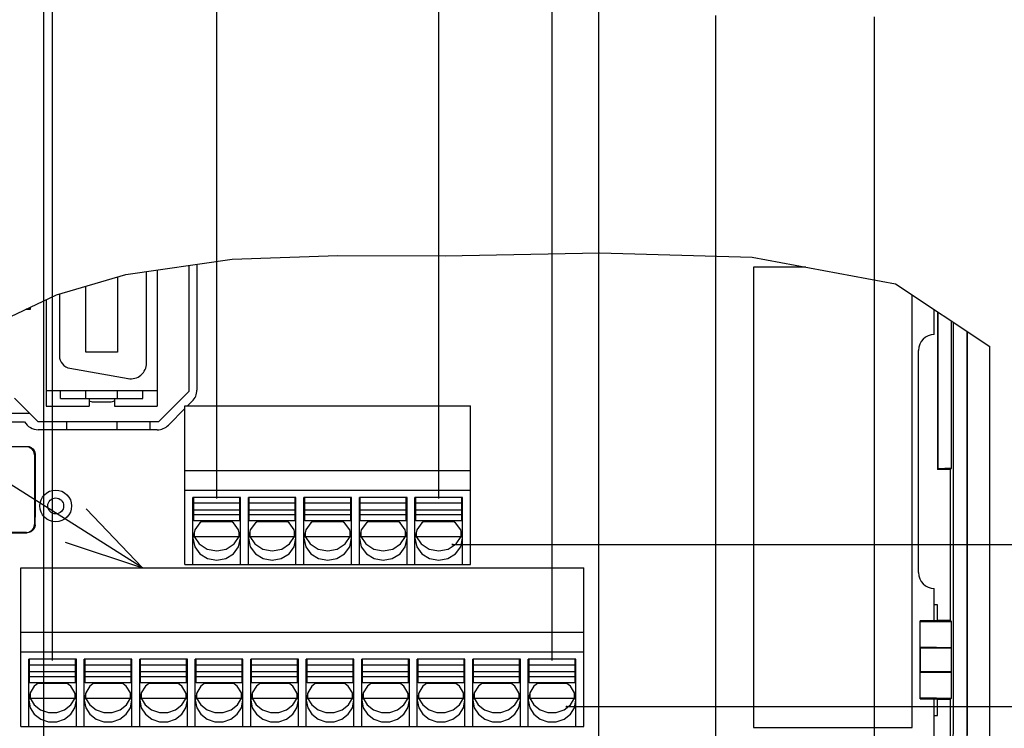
# Model space of a CAD drawing. Extents: x 30 to 410, y 35 to 287.
# Tile 20 of 23: x 274 to 299, y 185 to 203. Entities that reach past the tile are written whole.
import ezdxf

# ---------------------------------------------------------------- set-up
doc = ezdxf.new("R2010")
doc.units = 0
doc.header["$LTSCALE"] = 23.1
doc.layers.get('0').update_dxf_attribs({"linetype": 'CONTINUOUS'})
doc.layers.add('ALL_DIM', color=7, linetype='CONTINUOUS')
doc.layers.add('ALL_NOTE', color=7, linetype='CONTINUOUS')
doc.dimstyles.get("Standard").update_dxf_attribs({"dimtxt": 2.5, "dimasz": 2.5, "dimexe": 1.25, "dimexo": 0.625, "dimtad": 1, "dimcen": 2.5, "dimazin": 3, "dimtfac": 1, "dimtmove": 0, "dimatfit": 3})

# ---------------------------------------------------------------- blocks, each defined once
blk = doc.blocks.new('_OPEN')
at = {"color": 0, "linetype": 'BYBLOCK'}
for p, q in [((0, 0), (-1, 0.25)), ((-1, -0.25), (0, 0)), ((-1, 0), (0, 0))]:
    blk.add_line(p, q, dxfattribs=at)
blk = doc.blocks.new('_DOT')
at = {"color": 0, "linetype": 'BYBLOCK'}
blk.add_line((-0.25, 0), (-1, 0), dxfattribs=at)
at = {"color": 0, "linetype": 'BYBLOCK', "const_width": 0.25}
blk.add_lwpolyline([(-0.125, 0, 1), (0.125, 0, 1)], format="xyb", close=True, dxfattribs=at)
blk = doc.blocks.new('*D40')
at = {"layer": 'ALL_DIM', "color": 2, "linetype": 'CONTINUOUS'}
for p, q in [((309.491, 185.947), (309.491, 186.197)), ((309.491, 186.197), (309.491, 183.907)), ((288.961, 185.947), (310.491, 185.947)), ((309.491, 169.492), (309.491, 183.907)), ((297.074, 181.867), (310.491, 181.867)), ((309.491, 181.867), (309.491, 169.492))]:
    blk.add_line(p, q, dxfattribs=at)
at = {"layer": 'ALL_DIM', "color": 2, "linetype": 'CONTINUOUS', "xscale": 2, "yscale": 2, "zscale": 2}
for name, p, rotation in [('_DOT', (309.491, 185.947), 270), ('_OPEN', (309.491, 181.867), 90)]:
    blk.add_blockref(name, p, dxfattribs=dict(at, rotation=rotation))
blk = doc.blocks.new('*D41')
at = {"layer": 'ALL_DIM', "color": 2, "linetype": 'CONTINUOUS'}
for p, q in [((309.491, 190.027), (309.491, 201.46)), ((309.491, 201.46), (309.491, 187.987)), ((285.052, 190.027), (310.491, 190.027)), ((309.491, 180.947), (309.491, 187.987)), ((287.93, 185.947), (310.491, 185.947)), ((309.491, 185.947), (309.491, 180.947))]:
    blk.add_line(p, q, dxfattribs=at)
at = {"layer": 'ALL_DIM', "color": 2, "linetype": 'CONTINUOUS', "xscale": 2, "yscale": 2, "zscale": 2, "rotation": 270}
blk.add_blockref('_OPEN', (309.491, 190.027), dxfattribs=at)
blk = doc.blocks.new('_NONE')
blk = doc.blocks.new('*D42')
at = {"layer": 'ALL_DIM', "color": 2, "linetype": 'CONTINUOUS'}
for p, q in [((230.622, 113.721), (230.622, 205.483)), ((274.762, 183.024), (274.762, 205.483)), ((230.622, 204.483), (252.692, 204.483)), ((274.762, 204.483), (252.692, 204.483))]:
    blk.add_line(p, q, dxfattribs=at)
at = {"layer": 'ALL_DIM', "color": 2, "linetype": 'CONTINUOUS', "xscale": 2, "yscale": 2, "zscale": 2, "rotation": 180}
blk.add_blockref('_OPEN', (230.622, 204.483), dxfattribs=at)
at = {"layer": 'ALL_DIM', "color": 2, "linetype": 'CONTINUOUS', "xscale": 2, "yscale": 2, "zscale": 2}
blk.add_blockref('_OPEN', (274.762, 204.483), dxfattribs=at)
blk = doc.blocks.new('*D43')
at = {"layer": 'ALL_DIM', "color": 2, "linetype": 'CONTINUOUS'}
for p, q in [((274.762, 183.024), (274.762, 205.483)), ((288.762, 183.024), (288.762, 205.483)), ((274.762, 204.483), (269.762, 204.483)), ((269.762, 204.483), (281.762, 204.483)), ((311.866, 204.483), (281.762, 204.483)), ((288.762, 204.483), (311.866, 204.483))]:
    blk.add_line(p, q, dxfattribs=at)
at = {"layer": 'ALL_DIM', "color": 2, "linetype": 'CONTINUOUS', "xscale": 2, "yscale": 2, "zscale": 2}
blk.add_blockref('_OPEN', (274.762, 204.483), dxfattribs=at)
at = {"layer": 'ALL_DIM', "color": 2, "linetype": 'CONTINUOUS', "xscale": 2, "yscale": 2, "zscale": 2, "rotation": 180}
blk.add_blockref('_OPEN', (288.762, 204.483), dxfattribs=at)
blk = doc.blocks.new('*D44')
at = {"layer": 'ALL_DIM', "color": 2, "linetype": 'CONTINUOUS'}
for p, q in [((274.982, 187.104), (274.982, 219.429)), ((287.582, 213.132), (287.582, 219.429)), ((274.982, 218.429), (249.837, 218.429)), ((249.837, 218.429), (281.282, 218.429)), ((292.582, 218.429), (281.282, 218.429)), ((287.582, 218.429), (292.582, 218.429)), ((287.582, 187.104), (287.582, 210.809))]:
    blk.add_line(p, q, dxfattribs=at)
at = {"layer": 'ALL_DIM', "color": 2, "linetype": 'CONTINUOUS', "xscale": 2, "yscale": 2, "zscale": 2}
blk.add_blockref('_OPEN', (274.982, 218.429), dxfattribs=at)
blk = doc.blocks.new('*D45')
at = {"layer": 'ALL_DIM', "color": 2, "linetype": 'CONTINUOUS'}
for p, q in [((279.122, 191.184), (279.122, 225.312)), ((284.722, 216.377), (284.722, 225.312)), ((279.122, 224.312), (258.356, 224.312)), ((258.356, 224.312), (281.922, 224.312)), ((289.722, 224.312), (281.922, 224.312)), ((284.722, 224.312), (289.722, 224.312)), ((284.722, 191.184), (284.722, 210.775))]:
    blk.add_line(p, q, dxfattribs=at)
at = {"layer": 'ALL_DIM', "color": 2, "linetype": 'CONTINUOUS', "xscale": 2, "yscale": 2, "zscale": 2}
blk.add_blockref('_OPEN', (279.122, 224.312), dxfattribs=at)
blk = doc.blocks.new('*D46')
at = {"layer": 'ALL_DIM', "color": 2, "linetype": 'CONTINUOUS'}
for p, q in [((284.722, 216.275), (284.722, 225.312)), ((288.762, 183.024), (288.762, 225.312)), ((284.722, 224.312), (284.472, 224.312)), ((284.472, 224.312), (286.742, 224.312)), ((301.002, 224.312), (286.742, 224.312)), ((288.762, 224.312), (301.002, 224.312)), ((284.722, 191.184), (284.722, 210.809))]:
    blk.add_line(p, q, dxfattribs=at)
at = {"layer": 'ALL_DIM', "color": 2, "linetype": 'CONTINUOUS', "xscale": 2, "yscale": 2, "zscale": 2}
blk.add_blockref('_DOT', (284.722, 224.312), dxfattribs=at)
at = {"layer": 'ALL_DIM', "color": 2, "linetype": 'CONTINUOUS', "xscale": 2, "yscale": 2, "zscale": 2, "rotation": 180}
blk.add_blockref('_OPEN', (288.762, 224.312), dxfattribs=at)
blk = doc.blocks.new('*D47')
at = {"layer": 'ALL_DIM', "color": 2, "linetype": 'CONTINUOUS'}
for p, q in [((287.582, 213.03), (287.582, 219.429)), ((288.762, 183.024), (288.762, 219.429)), ((287.582, 218.429), (287.332, 218.429)), ((287.332, 218.429), (288.172, 218.429)), ((294.543, 218.429), (288.172, 218.429)), ((288.762, 218.429), (294.543, 218.429)), ((287.582, 187.104), (287.582, 210.844))]:
    blk.add_line(p, q, dxfattribs=at)
at = {"layer": 'ALL_DIM', "color": 2, "linetype": 'CONTINUOUS', "xscale": 2, "yscale": 2, "zscale": 2}
blk.add_blockref('_DOT', (287.582, 218.429), dxfattribs=at)
at = {"layer": 'ALL_DIM', "color": 2, "linetype": 'CONTINUOUS', "xscale": 2, "yscale": 2, "zscale": 2, "rotation": 180}
blk.add_blockref('_OPEN', (288.762, 218.429), dxfattribs=at)
blk = doc.blocks.new('*D48')
at = {"layer": 'ALL_DIM', "color": 2, "linetype": 'CONTINUOUS'}
for p, q in [((288.762, 183.024), (288.762, 212.758)), ((291.71, 208.658), (291.71, 212.758)), ((288.762, 211.758), (279.732, 211.758)), ((279.732, 211.758), (290.236, 211.758)), ((296.71, 211.758), (290.236, 211.758)), ((291.71, 211.758), (296.71, 211.758)), ((291.71, 183.024), (291.71, 203.329))]:
    blk.add_line(p, q, dxfattribs=at)
at = {"layer": 'ALL_DIM', "color": 2, "linetype": 'CONTINUOUS', "xscale": 2, "yscale": 2, "zscale": 2}
blk.add_blockref('_OPEN', (288.762, 211.758), dxfattribs=at)
blk = doc.blocks.new('*D49')
at = {"layer": 'ALL_DIM', "color": 2, "linetype": 'CONTINUOUS'}
for p, q in [((291.71, 208.555), (291.71, 212.758)), ((295.71, 208.555), (295.71, 212.758)), ((291.71, 211.758), (291.46, 211.758)), ((291.46, 211.758), (293.71, 211.758)), ((312.388, 211.758), (293.71, 211.758)), ((295.71, 211.758), (312.388, 211.758)), ((291.71, 183.024), (291.71, 203.363)), ((295.71, 183.024), (295.71, 203.329))]:
    blk.add_line(p, q, dxfattribs=at)
at = {"layer": 'ALL_DIM', "color": 2, "linetype": 'CONTINUOUS', "xscale": 2, "yscale": 2, "zscale": 2}
blk.add_blockref('_DOT', (291.71, 211.758), dxfattribs=at)
at = {"layer": 'ALL_DIM', "color": 2, "linetype": 'CONTINUOUS', "xscale": 2, "yscale": 2, "zscale": 2, "rotation": 180}
blk.add_blockref('_OPEN', (295.71, 211.758), dxfattribs=at)

msp = doc.modelspace()

# ---------------------------------------------------------------- linework, layer by layer
at = {"color": 7, "linetype": 'CONTINUOUS'}
for p, q in [((276.834, 196.834), (279.512, 197.22)), ((279.512, 197.22), (282.181, 197.31)), ((282.181, 197.31), (284.882, 197.308)), ((284.882, 197.308), (288.779, 197.377)), ((288.779, 197.377), (292.63, 197.271)), ((292.63, 197.271), (296.245, 196.598)), ((277.622, 196.948), (277.622, 193.515)), ((278.422, 197.063), (278.422, 193.887)), ((278.622, 197.092), (278.622, 193.921)), ((292.662, 197.019), (292.662, 185.419)), ((293.98, 197.019), (292.662, 197.019)), ((275.078, 196.325), (276.834, 196.834)), ((276.622, 196.773), (276.622, 194.875)), ((277.354, 194.605), (277.354, 196.909)), ((275.822, 194.875), (275.822, 196.541)), ((296.245, 196.598), (298.622, 195.018)), ((273.45, 195.553), (275.078, 196.325)), ((274.822, 196.204), (274.822, 193.515)), ((275.154, 196.347), (275.154, 194.785)), ((296.662, 185.419), (296.662, 196.321)), ((274.311, 195.962), (274.422, 195.962)), ((274.418, 195.965), (274.323, 195.967)), ((274.418, 195.965), (274.418, 196.012)), ((274.422, 195.962), (274.422, 196.014)), ((297.222, 195.321), (297.222, 195.949)), ((297.302, 195.895), (297.302, 191.921)), ((297.317, 191.936), (297.317, 195.886)), ((297.651, 195.663), (297.651, 191.95)), ((298.622, 117.921), (298.622, 195.018)), ((276.622, 194.875), (275.822, 194.875)), ((296.822, 189.321), (296.822, 194.921)), ((275.419, 194.47), (276.885, 194.211)), ((274.022, 193.721), (274.622, 193.121)), ((274.822, 193.913), (277.622, 193.913)), ((275.182, 193.713), (275.182, 193.913)), ((275.182, 193.713), (277.262, 193.713)), ((275.822, 193.713), (275.822, 193.913)), ((275.902, 193.713), (275.902, 193.515)), ((276.542, 193.713), (276.542, 193.515)), ((276.622, 193.713), (276.622, 193.913)), ((277.262, 193.713), (277.262, 193.913)), ((278.422, 193.887), (277.656, 193.121)), ((274.822, 193.515), (275.902, 193.515)), ((275.992, 193.613), (275.902, 193.639)), ((276.452, 193.613), (275.992, 193.613)), ((276.542, 193.639), (276.452, 193.613)), ((276.542, 193.515), (277.622, 193.515)), ((278.322, 189.521), (278.322, 193.521)), ((278.322, 193.521), (285.522, 193.521)), ((278.505, 193.638), (278.388, 193.521)), ((285.522, 189.521), (285.522, 193.521)), ((273.359, 193.341), (274.402, 193.341)), ((278.322, 193.455), (277.905, 193.038)), ((273.422, 193.121), (274.276, 193.121)), ((277.656, 193.121), (274.622, 193.121)), ((275.342, 192.921), (275.342, 193.121)), ((276.602, 193.121), (276.602, 192.921)), ((277.442, 192.921), (277.442, 193.121)), ((277.622, 192.921), (274.622, 192.921)), ((274.328, 192.488), (273.135, 192.488)), ((273.378, 192.501), (274.342, 192.501)), ((274.528, 192.288), (274.528, 190.535)), ((274.542, 192.302), (274.542, 190.721)), ((278.322, 191.895), (285.522, 191.895)), ((297.317, 191.936), (297.302, 191.921)), ((297.622, 191.921), (297.302, 191.921)), ((297.651, 191.95), (297.317, 191.936)), ((297.651, 191.95), (297.622, 191.921)), ((297.622, 191.921), (297.622, 188.121)), ((278.322, 191.401), (285.522, 191.401)), ((278.522, 189.521), (278.522, 191.217)), ((279.722, 191.217), (278.522, 191.217)), ((278.542, 190.625), (278.542, 191.214)), ((279.702, 191.067), (278.542, 191.067)), ((279.702, 190.625), (279.702, 191.214)), ((279.722, 189.521), (279.722, 191.217)), ((279.922, 189.521), (279.922, 191.217)), ((281.122, 191.217), (279.922, 191.217)), ((279.942, 190.625), (279.942, 191.214)), ((281.102, 191.067), (279.942, 191.067)), ((281.102, 190.625), (281.102, 191.214)), ((281.122, 189.521), (281.122, 191.217)), ((281.322, 189.521), (281.322, 191.217)), ((282.522, 191.217), (281.322, 191.217)), ((281.342, 190.625), (281.342, 191.214)), ((282.502, 191.067), (281.342, 191.067)), ((282.502, 190.625), (282.502, 191.214)), ((282.522, 189.521), (282.522, 191.217)), ((282.722, 189.521), (282.722, 191.217)), ((283.922, 191.217), (282.722, 191.217)), ((282.742, 190.625), (282.742, 191.214)), ((283.902, 191.067), (282.742, 191.067)), ((283.902, 190.625), (283.902, 191.214)), ((283.922, 189.521), (283.922, 191.217)), ((284.122, 189.521), (284.122, 191.217)), ((285.322, 191.217), (284.122, 191.217)), ((284.142, 190.625), (284.142, 191.214)), ((285.302, 191.067), (284.142, 191.067)), ((285.302, 190.625), (285.302, 191.214)), ((285.322, 189.521), (285.322, 191.217)), ((279.702, 190.898), (278.542, 190.898)), ((279.702, 190.773), (278.542, 190.773)), ((281.102, 190.898), (279.942, 190.898)), ((281.102, 190.773), (279.942, 190.773)), ((282.502, 190.898), (281.342, 190.898)), ((282.502, 190.773), (281.342, 190.773)), ((283.902, 190.898), (282.742, 190.898)), ((283.902, 190.773), (282.742, 190.773)), ((285.302, 190.898), (284.142, 190.898)), ((285.302, 190.773), (284.142, 190.773)), ((274.54, 190.523), (274.542, 190.721)), ((279.702, 190.625), (278.542, 190.625)), ((279.5, 190.603), (278.744, 190.603)), ((281.102, 190.625), (279.942, 190.625)), ((280.9, 190.603), (280.144, 190.603)), ((282.502, 190.625), (281.342, 190.625)), ((282.3, 190.603), (281.544, 190.603)), ((283.902, 190.625), (282.742, 190.625)), ((283.7, 190.603), (282.944, 190.603)), ((285.302, 190.625), (284.142, 190.625)), ((285.1, 190.603), (284.344, 190.603)), ((274.328, 190.335), (273.372, 190.335)), ((273.382, 190.325), (274.339, 190.325)), ((278.543, 190.281), (278.556, 190.234)), ((278.556, 190.342), (278.556, 190.234)), ((279.688, 190.234), (279.688, 190.342)), ((279.688, 190.234), (279.701, 190.281)), ((279.943, 190.281), (279.956, 190.234)), ((279.956, 190.342), (279.956, 190.234)), ((281.088, 190.234), (281.088, 190.342)), ((281.088, 190.234), (281.101, 190.281)), ((281.343, 190.281), (281.356, 190.234)), ((281.356, 190.342), (281.356, 190.234)), ((282.488, 190.234), (282.488, 190.342)), ((282.488, 190.234), (282.501, 190.281)), ((282.743, 190.281), (282.756, 190.234)), ((282.756, 190.342), (282.756, 190.234)), ((283.888, 190.234), (283.888, 190.342)), ((283.888, 190.234), (283.901, 190.281)), ((284.143, 190.281), (284.156, 190.234)), ((284.156, 190.342), (284.156, 190.234)), ((285.288, 190.234), (285.288, 190.342)), ((285.288, 190.234), (285.301, 190.281)), ((278.556, 190.234), (279.688, 190.234)), ((279.561, 190.043), (279.688, 190.234)), ((279.956, 190.234), (281.088, 190.234)), ((280.961, 190.043), (281.088, 190.234)), ((281.356, 190.234), (282.488, 190.234)), ((282.361, 190.043), (282.488, 190.234)), ((282.756, 190.234), (283.888, 190.234)), ((283.761, 190.043), (283.888, 190.234)), ((284.156, 190.234), (285.288, 190.234)), ((285.161, 190.043), (285.288, 190.234)), ((278.322, 189.521), (285.522, 189.521)), ((274.182, 185.441), (274.182, 189.441)), ((274.182, 189.441), (288.382, 189.441)), ((288.382, 185.441), (288.382, 189.441)), ((297.222, 188.108), (297.222, 188.921)), ((297.299, 188.504), (297.222, 188.504)), ((297.299, 188.121), (297.299, 188.504)), ((296.862, 186.134), (296.862, 188.108)), ((297.29, 188.108), (296.862, 188.108)), ((296.862, 188.108), (296.88, 188.091)), ((297.279, 188.084), (297.659, 188.084)), ((297.299, 188.121), (297.29, 188.108)), ((297.299, 188.121), (297.622, 188.121)), ((297.659, 188.084), (297.622, 188.121)), ((297.659, 187.435), (297.659, 188.084)), ((274.182, 187.815), (288.382, 187.815)), ((274.182, 187.321), (288.382, 187.321)), ((296.88, 187.428), (296.872, 187.421)), ((296.872, 186.821), (296.872, 187.421)), ((296.872, 187.421), (297.645, 187.421)), ((297.279, 187.435), (297.659, 187.435)), ((297.659, 187.435), (297.645, 187.421)), ((297.645, 187.421), (297.645, 186.821)), ((274.382, 185.441), (274.382, 187.137)), ((275.582, 187.137), (274.382, 187.137)), ((274.402, 186.545), (274.402, 187.134)), ((275.562, 186.545), (275.562, 187.134)), ((275.582, 185.441), (275.582, 187.137)), ((275.782, 185.441), (275.782, 187.137)), ((276.982, 187.137), (275.782, 187.137)), ((275.802, 186.545), (275.802, 187.134)), ((276.962, 186.545), (276.962, 187.134)), ((276.982, 185.441), (276.982, 187.137)), ((277.182, 185.441), (277.182, 187.137)), ((278.382, 187.137), (277.182, 187.137)), ((277.202, 186.545), (277.202, 187.134)), ((278.362, 186.545), (278.362, 187.134)), ((278.382, 185.441), (278.382, 187.137)), ((278.582, 185.441), (278.582, 187.137)), ((279.782, 187.137), (278.582, 187.137)), ((278.602, 186.545), (278.602, 187.134)), ((279.762, 186.545), (279.762, 187.134)), ((279.782, 185.441), (279.782, 187.137)), ((279.982, 185.441), (279.982, 187.137)), ((281.182, 187.137), (279.982, 187.137)), ((280.002, 186.545), (280.002, 187.134)), ((281.162, 186.545), (281.162, 187.134)), ((281.182, 185.441), (281.182, 187.137)), ((281.382, 185.441), (281.382, 187.137)), ((282.582, 187.137), (281.382, 187.137)), ((281.402, 186.545), (281.402, 187.134)), ((282.562, 186.545), (282.562, 187.134)), ((282.582, 185.441), (282.582, 187.137)), ((282.782, 185.441), (282.782, 187.137)), ((283.982, 187.137), (282.782, 187.137)), ((282.802, 186.545), (282.802, 187.134)), ((283.962, 186.545), (283.962, 187.134)), ((283.982, 185.441), (283.982, 187.137)), ((284.182, 185.441), (284.182, 187.137)), ((285.382, 187.137), (284.182, 187.137)), ((284.202, 186.545), (284.202, 187.134)), ((285.362, 186.545), (285.362, 187.134)), ((285.382, 185.441), (285.382, 187.137)), ((285.582, 185.441), (285.582, 187.137)), ((286.782, 187.137), (285.582, 187.137)), ((285.602, 186.545), (285.602, 187.134)), ((286.762, 186.545), (286.762, 187.134)), ((286.782, 185.441), (286.782, 187.137)), ((286.982, 185.441), (286.982, 187.137)), ((288.182, 187.137), (286.982, 187.137)), ((287.002, 186.545), (287.002, 187.134)), ((288.162, 186.545), (288.162, 187.134)), ((288.182, 185.441), (288.182, 187.137)), ((275.562, 186.987), (274.402, 186.987)), ((275.562, 186.818), (274.402, 186.818)), ((276.962, 186.987), (275.802, 186.987)), ((276.962, 186.818), (275.802, 186.818)), ((278.362, 186.987), (277.202, 186.987)), ((278.362, 186.818), (277.202, 186.818)), ((279.762, 186.987), (278.602, 186.987)), ((279.762, 186.818), (278.602, 186.818)), ((281.162, 186.987), (280.002, 186.987)), ((281.162, 186.818), (280.002, 186.818)), ((282.562, 186.987), (281.402, 186.987)), ((282.562, 186.818), (281.402, 186.818)), ((283.962, 186.987), (282.802, 186.987)), ((283.962, 186.818), (282.802, 186.818)), ((285.362, 186.987), (284.202, 186.987)), ((285.362, 186.818), (284.202, 186.818)), ((286.762, 186.987), (285.602, 186.987)), ((286.762, 186.818), (285.602, 186.818)), ((288.162, 186.987), (287.002, 186.987)), ((288.162, 186.818), (287.002, 186.818)), ((297.645, 186.821), (296.872, 186.821)), ((296.88, 186.814), (296.872, 186.821)), ((297.279, 186.807), (297.659, 186.807)), ((297.659, 186.807), (297.645, 186.821)), ((297.659, 186.158), (297.659, 186.807)), ((275.562, 186.693), (274.402, 186.693)), ((275.562, 186.545), (274.402, 186.545)), ((275.359, 186.523), (274.605, 186.523)), ((276.962, 186.693), (275.802, 186.693)), ((276.962, 186.545), (275.802, 186.545)), ((276.759, 186.523), (276.005, 186.523)), ((278.362, 186.693), (277.202, 186.693)), ((278.362, 186.545), (277.202, 186.545)), ((278.159, 186.523), (277.405, 186.523)), ((279.762, 186.693), (278.602, 186.693)), ((279.762, 186.545), (278.602, 186.545)), ((279.559, 186.523), (278.805, 186.523)), ((281.162, 186.693), (280.002, 186.693)), ((281.162, 186.545), (280.002, 186.545)), ((280.959, 186.523), (280.205, 186.523)), ((282.562, 186.693), (281.402, 186.693)), ((282.562, 186.545), (281.402, 186.545)), ((282.359, 186.523), (281.605, 186.523)), ((283.962, 186.693), (282.802, 186.693)), ((283.962, 186.545), (282.802, 186.545)), ((283.759, 186.523), (283.005, 186.523)), ((285.362, 186.693), (284.202, 186.693)), ((285.362, 186.545), (284.202, 186.545)), ((285.159, 186.523), (284.405, 186.523)), ((286.762, 186.693), (285.602, 186.693)), ((286.762, 186.545), (285.602, 186.545)), ((286.559, 186.523), (285.805, 186.523)), ((288.162, 186.693), (287.002, 186.693)), ((288.162, 186.545), (287.002, 186.545)), ((287.959, 186.523), (287.205, 186.523)), ((274.416, 186.283), (274.416, 186.154)), ((275.548, 186.154), (275.548, 186.283)), ((275.816, 186.283), (275.816, 186.154)), ((276.948, 186.154), (276.948, 186.283)), ((277.216, 186.283), (277.216, 186.154)), ((278.348, 186.154), (278.348, 186.283)), ((278.616, 186.283), (278.616, 186.154)), ((279.748, 186.154), (279.748, 186.283)), ((280.016, 186.283), (280.016, 186.154)), ((281.148, 186.154), (281.148, 186.283)), ((281.416, 186.283), (281.416, 186.154)), ((282.548, 186.154), (282.548, 186.283)), ((282.816, 186.283), (282.816, 186.154)), ((283.948, 186.154), (283.948, 186.283)), ((284.216, 186.283), (284.216, 186.154)), ((285.348, 186.154), (285.348, 186.283)), ((285.616, 186.283), (285.616, 186.154)), ((286.748, 186.154), (286.748, 186.283)), ((287.016, 186.283), (287.016, 186.154)), ((288.148, 186.154), (288.148, 186.283)), ((274.402, 186.206), (274.416, 186.154)), ((274.416, 186.154), (275.548, 186.154)), ((275.444, 185.986), (275.548, 186.154)), ((275.548, 186.154), (275.562, 186.206)), ((275.802, 186.206), (275.816, 186.154)), ((275.816, 186.154), (276.948, 186.154)), ((276.844, 185.986), (276.948, 186.154)), ((276.948, 186.154), (276.962, 186.206)), ((277.202, 186.206), (277.216, 186.154)), ((277.216, 186.154), (278.348, 186.154)), ((278.244, 185.986), (278.348, 186.154)), ((278.348, 186.154), (278.362, 186.206)), ((278.602, 186.206), (278.616, 186.154)), ((278.616, 186.154), (279.748, 186.154)), ((279.644, 185.986), (279.748, 186.154)), ((279.748, 186.154), (279.762, 186.206)), ((280.002, 186.206), (280.016, 186.154)), ((280.016, 186.154), (281.148, 186.154)), ((281.044, 185.986), (281.148, 186.154)), ((281.148, 186.154), (281.162, 186.206)), ((281.402, 186.206), (281.416, 186.154)), ((281.416, 186.154), (282.548, 186.154)), ((282.444, 185.986), (282.548, 186.154)), ((282.548, 186.154), (282.562, 186.206)), ((282.802, 186.206), (282.816, 186.154)), ((282.816, 186.154), (283.948, 186.154)), ((283.844, 185.986), (283.948, 186.154)), ((283.948, 186.154), (283.962, 186.206)), ((284.202, 186.206), (284.216, 186.154)), ((284.216, 186.154), (285.348, 186.154)), ((285.244, 185.986), (285.348, 186.154)), ((285.348, 186.154), (285.362, 186.206)), ((285.602, 186.206), (285.616, 186.154)), ((285.616, 186.154), (286.748, 186.154)), ((286.644, 185.986), (286.748, 186.154)), ((286.748, 186.154), (286.762, 186.206)), ((287.002, 186.206), (287.016, 186.154)), ((287.016, 186.154), (288.148, 186.154)), ((288.044, 185.986), (288.148, 186.154)), ((288.148, 186.154), (288.162, 186.206)), ((296.862, 186.134), (296.88, 186.151)), ((296.862, 186.134), (297.29, 186.134)), ((297.222, 181.321), (297.222, 186.134)), ((297.279, 186.158), (297.659, 186.158)), ((297.299, 186.121), (297.29, 186.134)), ((297.299, 185.721), (297.299, 186.121)), ((297.622, 186.121), (297.299, 186.121)), ((297.659, 186.158), (297.622, 186.121)), ((297.622, 186.121), (297.622, 183.041)), ((297.222, 185.721), (297.299, 185.721)), ((274.182, 185.441), (288.382, 185.441)), ((292.662, 185.419), (296.662, 185.419))]:
    msp.add_line(p, q, dxfattribs=at)
at = {"color": 2, "linetype": 'CONTINUOUS'}
for p, q in [((285.085, 190.027), (285.055, 190.027)), ((287.961, 185.947), (287.935, 185.947))]:
    msp.add_line(p, q, dxfattribs=at)
at = {"color": 7, "linetype": 'CONTINUOUS'}
for points in [[(297.7, 185.161), (297.7, 185.168), (297.701, 185.189), (297.702, 185.221), (297.703, 185.262), (297.703, 185.31), (297.703, 195.629)], [(298.046, 195.401), (298.046, 185.316), (298.046, 185.273), (298.046, 185.235), (298.045, 185.204), (298.044, 185.18), (298.044, 185.162)], [(298.053, 185.171), (298.054, 185.179), (298.055, 185.199), (298.056, 185.231), (298.056, 185.272), (298.057, 185.32), (298.057, 195.394)], [(274.528, 192.288), (274.521, 192.339), (274.501, 192.388), (274.469, 192.429), (274.428, 192.461), (274.38, 192.481), (274.328, 192.488)], [(274.342, 192.501), (274.394, 192.495), (274.442, 192.475), (274.483, 192.443), (274.515, 192.402), (274.535, 192.353), (274.542, 192.302)], [(274.328, 190.335), (274.38, 190.342), (274.428, 190.362), (274.469, 190.394), (274.501, 190.435), (274.521, 190.483), (274.528, 190.535)], [(274.54, 190.523), (274.532, 190.468), (274.51, 190.419), (274.476, 190.378), (274.434, 190.348), (274.387, 190.331), (274.339, 190.325)], [(278.781, 190.625), (278.698, 190.574), (278.568, 190.395), (278.522, 190.184)], [(279.722, 190.184), (279.676, 190.395), (279.546, 190.574), (279.463, 190.625)], [(280.181, 190.625), (280.098, 190.574), (279.968, 190.395), (279.922, 190.184)], [(281.122, 190.184), (281.076, 190.395), (280.946, 190.574), (280.863, 190.625)], [(281.581, 190.625), (281.498, 190.574), (281.368, 190.395), (281.322, 190.184)], [(282.522, 190.184), (282.476, 190.395), (282.346, 190.574), (282.263, 190.625)], [(282.981, 190.625), (282.898, 190.574), (282.768, 190.395), (282.722, 190.184)], [(283.922, 190.184), (283.876, 190.395), (283.746, 190.574), (283.663, 190.625)], [(284.381, 190.625), (284.298, 190.574), (284.168, 190.395), (284.122, 190.184)], [(285.322, 190.184), (285.276, 190.395), (285.146, 190.574), (285.063, 190.625)], [(278.522, 190.184), (278.568, 189.972), (278.698, 189.793), (278.892, 189.673), (279.122, 189.631), (279.352, 189.673), (279.546, 189.793), (279.676, 189.972), (279.722, 190.184)], [(278.556, 190.234), (278.683, 190.043), (278.882, 189.912), (279.122, 189.866), (279.362, 189.912), (279.561, 190.043)], [(279.922, 190.184), (279.968, 189.972), (280.098, 189.793), (280.292, 189.673), (280.522, 189.631), (280.752, 189.673), (280.946, 189.793), (281.076, 189.972), (281.122, 190.184)], [(279.956, 190.234), (280.083, 190.043), (280.282, 189.912), (280.522, 189.866), (280.762, 189.912), (280.961, 190.043)], [(281.322, 190.184), (281.368, 189.972), (281.498, 189.793), (281.692, 189.673), (281.922, 189.631), (282.152, 189.673), (282.346, 189.793), (282.476, 189.972), (282.522, 190.184)], [(281.356, 190.234), (281.483, 190.043), (281.682, 189.912), (281.922, 189.866), (282.162, 189.912), (282.361, 190.043)], [(282.722, 190.184), (282.768, 189.972), (282.898, 189.793), (283.092, 189.673), (283.322, 189.631), (283.552, 189.673), (283.746, 189.793), (283.876, 189.972), (283.922, 190.184)], [(282.756, 190.234), (282.883, 190.043), (283.082, 189.912), (283.322, 189.866), (283.562, 189.912), (283.761, 190.043)], [(284.122, 190.184), (284.168, 189.972), (284.298, 189.793), (284.492, 189.673), (284.722, 189.631), (284.952, 189.673), (285.146, 189.793), (285.276, 189.972), (285.322, 190.184)], [(284.156, 190.234), (284.283, 190.043), (284.482, 189.912), (284.722, 189.866), (284.962, 189.912), (285.161, 190.043)], [(296.88, 188.091), (296.891, 188.089), (296.921, 188.088), (296.969, 188.087), (297.032, 188.086), (297.108, 188.085), (297.191, 188.084), (297.279, 188.084)], [(297.279, 187.435), (297.191, 187.435), (297.108, 187.434), (297.032, 187.434), (296.969, 187.432), (296.921, 187.431), (296.891, 187.43), (296.88, 187.428)], [(296.88, 186.814), (296.891, 186.812), (296.921, 186.811), (296.969, 186.81), (297.032, 186.809), (297.108, 186.808), (297.191, 186.807), (297.279, 186.807)], [(274.635, 186.545), (274.522, 186.458), (274.418, 186.292), (274.382, 186.104)], [(275.582, 186.104), (275.546, 186.292), (275.442, 186.458), (275.329, 186.545)], [(276.035, 186.545), (275.922, 186.458), (275.818, 186.292), (275.782, 186.104)], [(276.982, 186.104), (276.946, 186.292), (276.842, 186.458), (276.729, 186.545)], [(277.435, 186.545), (277.322, 186.458), (277.218, 186.292), (277.182, 186.104)], [(278.382, 186.104), (278.346, 186.292), (278.242, 186.458), (278.129, 186.545)], [(278.835, 186.545), (278.722, 186.458), (278.618, 186.292), (278.582, 186.104)], [(279.782, 186.104), (279.746, 186.292), (279.642, 186.458), (279.529, 186.545)], [(280.235, 186.545), (280.122, 186.458), (280.018, 186.292), (279.982, 186.104)], [(281.182, 186.104), (281.146, 186.292), (281.042, 186.458), (280.929, 186.545)], [(281.635, 186.545), (281.522, 186.458), (281.418, 186.292), (281.382, 186.104)], [(282.582, 186.104), (282.546, 186.292), (282.442, 186.458), (282.329, 186.545)], [(283.035, 186.545), (282.922, 186.458), (282.818, 186.292), (282.782, 186.104)], [(283.982, 186.104), (283.946, 186.292), (283.842, 186.458), (283.729, 186.545)], [(284.435, 186.545), (284.322, 186.458), (284.218, 186.292), (284.182, 186.104)], [(285.382, 186.104), (285.346, 186.292), (285.242, 186.458), (285.129, 186.545)], [(285.835, 186.545), (285.722, 186.458), (285.618, 186.292), (285.582, 186.104)], [(286.782, 186.104), (286.746, 186.292), (286.642, 186.458), (286.529, 186.545)], [(287.235, 186.545), (287.122, 186.458), (287.018, 186.292), (286.982, 186.104)], [(288.182, 186.104), (288.146, 186.292), (288.042, 186.458), (287.929, 186.545)], [(274.382, 186.104), (274.418, 185.915), (274.522, 185.749), (274.682, 185.625), (274.878, 185.56), (275.086, 185.56), (275.282, 185.625), (275.442, 185.749), (275.546, 185.915), (275.582, 186.104)], [(274.416, 186.154), (274.52, 185.986), (274.68, 185.861), (274.877, 185.795), (275.087, 185.795), (275.284, 185.861), (275.444, 185.986)], [(275.782, 186.104), (275.818, 185.915), (275.922, 185.749), (276.082, 185.625), (276.278, 185.56), (276.486, 185.56), (276.682, 185.625), (276.842, 185.749), (276.946, 185.915), (276.982, 186.104)], [(275.816, 186.154), (275.92, 185.986), (276.08, 185.861), (276.277, 185.795), (276.487, 185.795), (276.684, 185.861), (276.844, 185.986)], [(277.182, 186.104), (277.218, 185.915), (277.322, 185.749), (277.482, 185.625), (277.678, 185.56), (277.886, 185.56), (278.082, 185.625), (278.242, 185.749), (278.346, 185.915), (278.382, 186.104)], [(277.216, 186.154), (277.32, 185.986), (277.48, 185.861), (277.677, 185.795), (277.887, 185.795), (278.084, 185.861), (278.244, 185.986)], [(278.582, 186.104), (278.618, 185.915), (278.722, 185.749), (278.882, 185.625), (279.078, 185.56), (279.286, 185.56), (279.482, 185.625), (279.642, 185.749), (279.746, 185.915), (279.782, 186.104)], [(278.616, 186.154), (278.72, 185.986), (278.88, 185.861), (279.077, 185.795), (279.287, 185.795), (279.484, 185.861), (279.644, 185.986)], [(279.982, 186.104), (280.018, 185.915), (280.122, 185.749), (280.282, 185.625), (280.478, 185.56), (280.686, 185.56), (280.882, 185.625), (281.042, 185.749), (281.146, 185.915), (281.182, 186.104)], [(280.016, 186.154), (280.12, 185.986), (280.28, 185.861), (280.477, 185.795), (280.687, 185.795), (280.884, 185.861), (281.044, 185.986)], [(281.382, 186.104), (281.418, 185.915), (281.522, 185.749), (281.682, 185.625), (281.878, 185.56), (282.086, 185.56), (282.282, 185.625), (282.442, 185.749), (282.546, 185.915), (282.582, 186.104)], [(281.416, 186.154), (281.52, 185.986), (281.68, 185.861), (281.877, 185.795), (282.087, 185.795), (282.284, 185.861), (282.444, 185.986)], [(282.782, 186.104), (282.818, 185.915), (282.922, 185.749), (283.082, 185.625), (283.278, 185.56), (283.486, 185.56), (283.682, 185.625), (283.842, 185.749), (283.946, 185.915), (283.982, 186.104)], [(282.816, 186.154), (282.92, 185.986), (283.08, 185.861), (283.277, 185.795), (283.487, 185.795), (283.684, 185.861), (283.844, 185.986)], [(284.182, 186.104), (284.218, 185.915), (284.322, 185.749), (284.482, 185.625), (284.678, 185.56), (284.886, 185.56), (285.082, 185.625), (285.242, 185.749), (285.346, 185.915), (285.382, 186.104)], [(284.216, 186.154), (284.32, 185.986), (284.48, 185.861), (284.677, 185.795), (284.887, 185.795), (285.084, 185.861), (285.244, 185.986)], [(285.582, 186.104), (285.618, 185.915), (285.722, 185.749), (285.882, 185.625), (286.078, 185.56), (286.286, 185.56), (286.482, 185.625), (286.642, 185.749), (286.746, 185.915), (286.782, 186.104)], [(285.616, 186.154), (285.72, 185.986), (285.88, 185.861), (286.077, 185.795), (286.287, 185.795), (286.484, 185.861), (286.644, 185.986)], [(286.982, 186.104), (287.018, 185.915), (287.122, 185.749), (287.282, 185.625), (287.478, 185.56), (287.686, 185.56), (287.882, 185.625), (288.042, 185.749), (288.146, 185.915), (288.182, 186.104)], [(287.016, 186.154), (287.12, 185.986), (287.28, 185.861), (287.477, 185.795), (287.687, 185.795), (287.884, 185.861), (288.044, 185.986)], [(297.279, 186.158), (297.191, 186.158), (297.108, 186.157), (297.032, 186.157), (296.969, 186.155), (296.921, 186.154), (296.891, 186.153), (296.88, 186.151)]]:
    msp.add_lwpolyline(points, dxfattribs=at)
for radius in [0.4, 0.2]:
    msp.add_circle((275.062, 191.001), radius, dxfattribs=at)
for centre, radius, start, end in [((297.222, 194.921), 0.4, 90, 180), ((275.474, 194.785), 0.32, 180, 260), ((276.954, 194.605), 0.4, 260, 360), ((278.222, 193.921), 0.4, 314.9896, 359.9895), ((274.622, 193.321), 0.4, 210, 270), ((277.622, 193.321), 0.4, 270.0105, 315.0104), ((297.222, 189.321), 0.4, 180, 270)]:
    msp.add_arc(centre, radius, start, end, dxfattribs=at)
at = {"layer": 'ALL_NOTE', "color": 2, "linetype": 'CONTINUOUS'}
msp.add_line((277.254, 189.441), (239.561, 213.177), dxfattribs=at)
msp.add_lwpolyline([(275.296, 190.084), (277.254, 189.441), (275.828, 190.93)], dxfattribs=at)

# ---------------------------------------------------------------- dimensions: what is measured, and where the dimension line sits
at = {"layer": 'ALL_DIM', "color": 2, "linetype": 'CONTINUOUS'}
for base, p1, p2, override, picture, middle in [((284.722, 224.312), (279.122, 191.184), (284.722, 191.184), {"dimblk2": 'NONE', "dimsah": 1}, '*D45', (258.356, 225.012)), ((288.762, 224.312), (284.722, 191.184), (288.762, 183.024), {"dimblk1": 'DOT', "dimsah": 1}, '*D46', (292.042, 225.012)), ((287.582, 218.429), (274.982, 187.104), (287.582, 187.104), {"dimblk2": 'NONE', "dimsah": 1}, '*D44', (249.837, 219.129)), ((288.762, 218.429), (287.582, 187.104), (288.762, 183.024), {"dimblk1": 'DOT', "dimsah": 1}, '*D47', (292.303, 219.129)), ((291.71, 211.758), (288.762, 183.024), (291.71, 183.024), {"dimblk2": 'NONE', "dimsah": 1}, '*D48', (279.732, 212.458)), ((295.71, 211.758), (291.71, 183.024), (295.71, 183.024), {"dimblk1": 'DOT', "dimsah": 1}, '*D49', (298.948, 212.458))]:
    dim = msp.add_linear_dim(base=base, p1=p1, p2=p2, dimstyle='Standard', override=override, dxfattribs=at)
    dim.commit()
    dim.dimension.update_dxf_attribs({"geometry": picture, "text_midpoint": middle, "dimtype": 128})
for base, p1, p2, picture, middle in [((274.762, 204.483), (230.622, 113.721), (274.762, 183.024), '*D42', (254.612, 205.183)), ((288.762, 204.483), (274.762, 183.024), (288.762, 183.024), '*D43', (291.706, 205.183))]:
    dim = msp.add_linear_dim(base=base, p1=p1, p2=p2, dimstyle='Standard', dxfattribs=at)
    dim.commit()
    dim.dimension.update_dxf_attribs({"geometry": picture, "text_midpoint": middle, "dimtype": 128})
for p1, p2, angle, override, picture, middle in [((285.052, 190.027), (287.93, 185.947), 270, {"dimblk2": 'NONE', "dimsah": 1}, '*D41', (308.791, 192.5)), ((297.074, 181.867), (288.961, 185.947), 90, {"dimblk2": 'DOT', "dimsah": 1}, '*D40', (308.791, 169.492))]:
    dim = msp.add_linear_dim(base=(309.491, 185.947), p1=p1, p2=p2, angle=angle, dimstyle='Standard', override=override, dxfattribs=at)
    dim.commit()
    dim.dimension.update_dxf_attribs({"geometry": picture, "text_midpoint": middle, "dimtype": 128})

doc.saveas('drawing.dxf')
